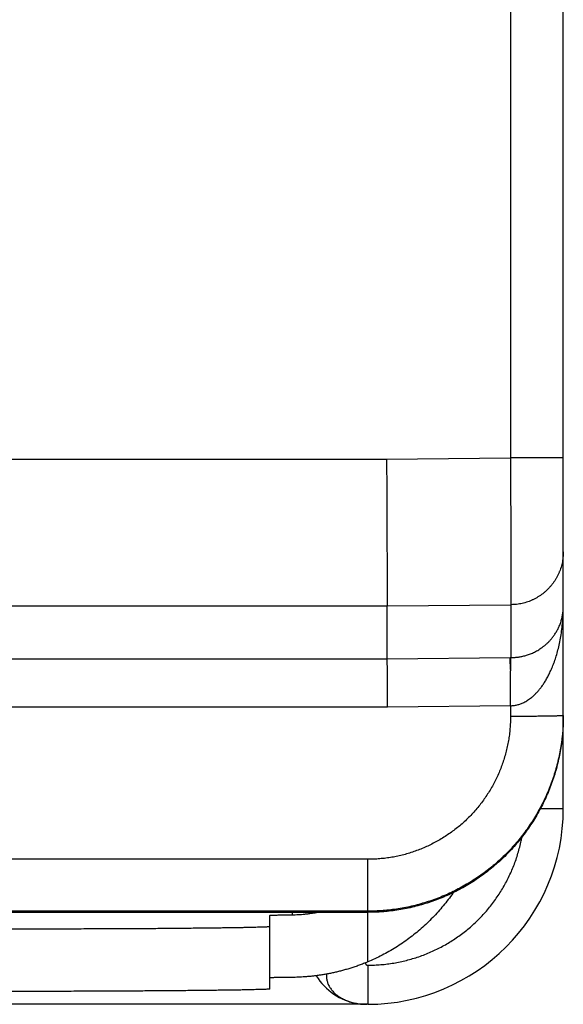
# Model space of a CAD drawing. Header units: inches. Extents: x 0 to 34, y 0 to 22.
# Tile 29 of 46: x 29.416 to 29.972, y 6.89 to 7.897. Entities that reach past the tile are written whole.
import ezdxf

# ---------------------------------------------------------------- set-up
doc = ezdxf.new("R2010")
doc.units = ezdxf.units.IN
doc.header["$LTSCALE"] = 1.87
doc.header["$MEASUREMENT"] = 0
doc.layers.get('0').update_dxf_attribs({"linetype": 'CONTINUOUS'})

msp = doc.modelspace()

# ---------------------------------------------------------------- linework, layer by layer
at = {"color": 7, "linetype": 'CONTINUOUS'}
for p, q in [((29.972, 7.0904), (29.972, 13.6284)), ((29.918, 13.2698), (29.918, 7.4489)), ((29.178, 7.4478), (29.7913, 7.4478)), ((29.7913, 7.4478), (29.918, 7.4489)), ((29.972, 7.4489), (29.918, 7.4489)), ((29.792, 7.2978), (29.9185, 7.2989)), ((29.9185, 7.2989), (29.9185, 7.2448)), ((29.1682, 7.2978), (29.792, 7.2978)), ((29.792, 7.2437), (29.792, 7.2978)), ((29.0941, 7.2437), (29.792, 7.2437)), ((29.792, 7.2437), (29.9176, 7.2448)), ((29.0941, 7.1946), (29.7922, 7.1946)), ((29.7922, 7.1946), (29.918, 7.1957)), ((29.918, 7.1957), (29.918, 7.1846)), ((29.9485, 7.0904), (29.972, 7.0904)), ((29.772, 7.0386), (29.3394, 7.0386)), ((29.772, 6.9337), (29.772, 7.0386)), ((29.772, 6.9855), (29.3735, 6.9855)), ((29.3742, 6.9844), (29.772, 6.9844)), ((29.672, 6.9061), (29.672, 6.9813)), ((29.6948, 6.9844), (29.6948, 6.9819)), ((29.772, 6.8904), (28.372, 6.8904)), ((29.7598, 6.8915), (29.7601, 6.8914)), ((29.7601, 6.8914), (29.7605, 6.8913))]:
    msp.add_line(p, q, dxfattribs=at)
msp.add_lwpolyline([(29.7605, 6.8913), (29.7608, 6.8913), (29.7611, 6.8912), (29.7615, 6.8911), (29.7619, 6.891), (29.7624, 6.891), (29.7629, 6.8909), (29.7634, 6.8908), (29.764, 6.8907), (29.7646, 6.8906), (29.7652, 6.8905), (29.7659, 6.8905), (29.7666, 6.8904), (29.7674, 6.8904), (29.7681, 6.8904), (29.7689, 6.8904)], dxfattribs=at)
for centre, radius, start, end in [((29.772, 7.0904), 0.2, 270, 360), ((29.771, 6.9504), 0.06, 210.8641, 260.958), ((29.771, 6.9504), 0.06, 268.0409, 270.0001)]:
    msp.add_arc(centre, radius, start, end, dxfattribs=at)
for points, knots in [([(29.7913, 7.4478), (29.7914, 7.4457), (29.7914, 7.4415), (29.7914, 7.4352), (29.7914, 7.4289), (29.7915, 7.4227), (29.7915, 7.4165), (29.7915, 7.4104), (29.7915, 7.4043), (29.7916, 7.3984), (29.7916, 7.3925), (29.7916, 7.3867), (29.7916, 7.381), (29.7917, 7.3754), (29.7917, 7.3699), (29.7917, 7.3646), (29.7917, 7.3595), (29.7917, 7.3545), (29.7918, 7.3496), (29.7918, 7.345), (29.7918, 7.3405), (29.7918, 7.3362), (29.7918, 7.3321), (29.7919, 7.3282), (29.7919, 7.3245), (29.7919, 7.321), (29.7919, 7.3178), (29.7919, 7.3147), (29.7919, 7.312), (29.7919, 7.3094), (29.792, 7.3071), (29.792, 7.3051), (29.792, 7.3033), (29.792, 7.3017), (29.792, 7.3004), (29.792, 7.2994), (29.792, 7.2986), (29.792, 7.2981), (29.792, 7.2979), (29.792, 7.2978)], [0, 0, 0, 0, 0.041977, 0.083879, 0.125634, 0.167167, 0.208406, 0.249278, 0.28971, 0.329631, 0.368972, 0.407663, 0.445635, 0.482821, 0.519157, 0.554578, 0.589022, 0.622427, 0.654736, 0.685891, 0.715837, 0.744522, 0.771894, 0.797907, 0.822513, 0.845669, 0.867336, 0.887474, 0.906048, 0.923025, 0.938376, 0.952073, 0.964092, 0.974413, 0.983016, 0.989887, 0.995013, 0.998386, 1, 1, 1, 1]), ([(29.918, 7.4489), (29.918, 7.4468), (29.918, 7.4426), (29.918, 7.4363), (29.9181, 7.43), (29.9181, 7.4238), (29.9181, 7.4176), (29.9181, 7.4115), (29.9181, 7.4054), (29.9182, 7.3994), (29.9182, 7.3935), (29.9182, 7.3877), (29.9182, 7.3821), (29.9182, 7.3765), (29.9182, 7.371), (29.9183, 7.3657), (29.9183, 7.3606), (29.9183, 7.3556), (29.9183, 7.3507), (29.9183, 7.3461), (29.9183, 7.3416), (29.9183, 7.3373), (29.9184, 7.3332), (29.9184, 7.3293), (29.9184, 7.3256), (29.9184, 7.3221), (29.9184, 7.3189), (29.9184, 7.3158), (29.9184, 7.3131), (29.9184, 7.3105), (29.9184, 7.3082), (29.9184, 7.3062), (29.9185, 7.3044), (29.9185, 7.3028), (29.9185, 7.3015), (29.9185, 7.3005), (29.9185, 7.2997), (29.9185, 7.2992), (29.9185, 7.299), (29.9185, 7.2989)], [0, 0, 0, 0, 0.042014, 0.083943, 0.125716, 0.167259, 0.208504, 0.249383, 0.289825, 0.329752, 0.369092, 0.407781, 0.445756, 0.482948, 0.519277, 0.55467, 0.589068, 0.622423, 0.654686, 0.685808, 0.715741, 0.744428, 0.771806, 0.797819, 0.822426, 0.845591, 0.867276, 0.887434, 0.906023, 0.923011, 0.93837, 0.952076, 0.964102, 0.974423, 0.983023, 0.989891, 0.995015, 0.998387, 1, 1, 1, 1]), ([(29.972, 7.3529), (29.972, 7.3519), (29.9719, 7.35), (29.9717, 7.3471), (29.9713, 7.3442), (29.9708, 7.3413), (29.9701, 7.3385), (29.9692, 7.3357), (29.9682, 7.333), (29.9671, 7.3303), (29.9658, 7.3277), (29.9644, 7.3252), (29.9628, 7.3227), (29.9611, 7.3203), (29.9593, 7.3181), (29.9574, 7.3159), (29.9553, 7.3138), (29.9532, 7.3119), (29.9509, 7.31), (29.9486, 7.3083), (29.9461, 7.3068), (29.9436, 7.3053), (29.941, 7.304), (29.9383, 7.3028), (29.9356, 7.3018), (29.9328, 7.3009), (29.93, 7.3002), (29.9272, 7.2996), (29.9243, 7.2992), (29.9214, 7.299), (29.9194, 7.2989), (29.9185, 7.2989)], [0, 0, 0, 0, 0.034479, 0.068959, 0.103439, 0.137919, 0.172399, 0.206879, 0.24136, 0.275841, 0.310322, 0.344804, 0.379285, 0.413767, 0.44825, 0.482732, 0.517215, 0.551698, 0.586182, 0.620666, 0.65515, 0.689634, 0.724118, 0.758603, 0.793088, 0.827573, 0.862058, 0.896544, 0.931029, 0.965514, 1, 1, 1, 1]), ([(29.918, 7.1956), (29.9186, 7.1956), (29.9197, 7.1958), (29.9214, 7.1959), (29.9231, 7.1961), (29.9248, 7.1965), (29.9266, 7.1969), (29.9283, 7.1975), (29.93, 7.1982), (29.9318, 7.199), (29.9337, 7.2), (29.9356, 7.2012), (29.9375, 7.2025), (29.9395, 7.204), (29.9416, 7.2058), (29.9436, 7.2078), (29.9457, 7.21), (29.9479, 7.2126), (29.9501, 7.2154), (29.9523, 7.2186), (29.9545, 7.2222), (29.9567, 7.2262), (29.9588, 7.2306), (29.9609, 7.2354), (29.9629, 7.2407), (29.9649, 7.2465), (29.9666, 7.2527), (29.9682, 7.2594), (29.9695, 7.2664), (29.9706, 7.2738), (29.9714, 7.2814), (29.9719, 7.2891), (29.972, 7.2944), (29.972, 7.297)], [0, 0, 0, 0, 0.013745, 0.027511, 0.041305, 0.05524, 0.069425, 0.083973, 0.09901, 0.114745, 0.131418, 0.149227, 0.168188, 0.188257, 0.209548, 0.232387, 0.257069, 0.283719, 0.312439, 0.343453, 0.376998, 0.413285, 0.452492, 0.494769, 0.540252, 0.588979, 0.640828, 0.695635, 0.753088, 0.812724, 0.874055, 0.936619, 1, 1, 1, 1]), ([(29.9185, 7.2448), (29.919, 7.2448), (29.9201, 7.2448), (29.9218, 7.2449), (29.9235, 7.2451), (29.9252, 7.2453), (29.927, 7.2455), (29.9288, 7.2458), (29.9307, 7.2462), (29.9326, 7.2467), (29.9345, 7.2473), (29.9364, 7.2479), (29.9384, 7.2487), (29.9404, 7.2495), (29.9426, 7.2505), (29.9447, 7.2516), (29.947, 7.2529), (29.9492, 7.2544), (29.9515, 7.256), (29.9537, 7.2578), (29.956, 7.2598), (29.9582, 7.2621), (29.9604, 7.2646), (29.9625, 7.2674), (29.9645, 7.2704), (29.9663, 7.2737), (29.968, 7.2771), (29.9694, 7.2808), (29.9705, 7.2847), (29.9714, 7.2887), (29.9719, 7.2929), (29.972, 7.2956), (29.972, 7.297)], [0, 0, 0, 0, 0.019646, 0.039692, 0.060231, 0.081323, 0.102985, 0.125267, 0.148185, 0.171703, 0.195761, 0.2204, 0.245844, 0.272339, 0.300268, 0.330008, 0.36142, 0.393719, 0.426864, 0.461411, 0.497858, 0.536361, 0.576738, 0.618783, 0.662307, 0.707243, 0.75361, 0.801343, 0.850103, 0.8996, 0.949636, 1, 1, 1, 1]), ([(29.7924, 7.1946), (29.7924, 7.1954), (29.7924, 7.1971), (29.7924, 7.1997), (29.7924, 7.2023), (29.7923, 7.205), (29.7923, 7.2076), (29.7923, 7.2102), (29.7923, 7.2128), (29.7923, 7.2153), (29.7922, 7.2177), (29.7922, 7.2201), (29.7922, 7.2224), (29.7922, 7.2246), (29.7921, 7.2268), (29.7921, 7.2288), (29.7921, 7.2307), (29.7921, 7.2325), (29.7921, 7.2342), (29.7921, 7.2357), (29.7921, 7.2372), (29.792, 7.2385), (29.792, 7.2396), (29.792, 7.2406), (29.792, 7.2415), (29.792, 7.2422), (29.792, 7.2428), (29.792, 7.2432), (29.792, 7.2435), (29.792, 7.2436), (29.792, 7.2437)], [0, 0, 0, 0, 0.051709, 0.1044, 0.157737, 0.211374, 0.26496, 0.318141, 0.37057, 0.421923, 0.471983, 0.520574, 0.567531, 0.612698, 0.655935, 0.69711, 0.736097, 0.772775, 0.807033, 0.838766, 0.867876, 0.894275, 0.917881, 0.938623, 0.956437, 0.971268, 0.983072, 0.991811, 0.997459, 1, 1, 1, 1]), ([(29.9182, 7.2319), (29.9182, 7.2325), (29.9181, 7.2337), (29.918, 7.2354), (29.9179, 7.2369), (29.9178, 7.2383), (29.9177, 7.2396), (29.9176, 7.2408), (29.9176, 7.2418), (29.9176, 7.2426), (29.9176, 7.2433), (29.9176, 7.2439), (29.9176, 7.2443), (29.9176, 7.2446), (29.9176, 7.2447), (29.9176, 7.2448)], [0, 0, 0, 0, 0.140159, 0.270697, 0.391176, 0.501409, 0.601204, 0.690365, 0.768672, 0.835954, 0.891947, 0.936443, 0.969311, 0.99049, 1, 1, 1, 1]), ([(29.9176, 7.2448), (29.9177, 7.2448), (29.9179, 7.2448), (29.9182, 7.2448), (29.9184, 7.2448), (29.9185, 7.2448)], [0, 0, 0, 0, 0.333329, 0.666661, 1, 1, 1, 1]), ([(29.9182, 7.2319), (29.9183, 7.2325), (29.9183, 7.2337), (29.9183, 7.2353), (29.9183, 7.2369), (29.9183, 7.2383), (29.9183, 7.2396), (29.9183, 7.2407), (29.9184, 7.2417), (29.9184, 7.2426), (29.9184, 7.2433), (29.9184, 7.2439), (29.9184, 7.2443), (29.9184, 7.2446), (29.9185, 7.2447), (29.9185, 7.2448)], [0, 0, 0, 0, 0.138864, 0.268628, 0.388841, 0.499129, 0.599151, 0.688596, 0.767189, 0.834692, 0.890899, 0.935642, 0.968789, 0.990249, 1, 1, 1, 1]), ([(29.918, 7.1957), (29.918, 7.1966), (29.918, 7.1984), (29.918, 7.2011), (29.918, 7.2038), (29.918, 7.2065), (29.918, 7.2091), (29.9181, 7.2117), (29.9181, 7.2143), (29.9181, 7.2167), (29.9181, 7.2192), (29.9181, 7.2215), (29.9181, 7.2238), (29.9181, 7.226), (29.9181, 7.228), (29.9181, 7.23), (29.9182, 7.2313), (29.9182, 7.2319)], [0, 0, 0, 0, 0.075369, 0.150398, 0.22491, 0.29868, 0.371486, 0.443107, 0.51333, 0.581946, 0.648748, 0.713536, 0.776108, 0.836241, 0.893721, 0.948356, 1, 1, 1, 1]), ([(29.918, 7.1846), (29.918, 7.1826), (29.9179, 7.1784), (29.9175, 7.1722), (29.9169, 7.166), (29.9159, 7.1599), (29.9148, 7.1538), (29.9133, 7.1478), (29.9116, 7.1418), (29.9097, 7.1359), (29.9075, 7.1301), (29.9051, 7.1244), (29.9024, 7.1188), (29.8995, 7.1133), (29.8963, 7.108), (29.893, 7.1028), (29.8894, 7.0977), (29.8856, 7.0928), (29.8816, 7.0881), (29.8774, 7.0835), (29.873, 7.0791), (29.8685, 7.0749), (29.8637, 7.0709), (29.8588, 7.0672), (29.8538, 7.0636), (29.8486, 7.0602), (29.8432, 7.0571), (29.8377, 7.0542), (29.8321, 7.0515), (29.8264, 7.0491), (29.8206, 7.0469), (29.8148, 7.0449), (29.8088, 7.0432), (29.8028, 7.0418), (29.7967, 7.0406), (29.7906, 7.0397), (29.7844, 7.0391), (29.7782, 7.0387), (29.7741, 7.0386), (29.772, 7.0386)], [0, 0, 0, 0, 0.027103, 0.054187, 0.081255, 0.108306, 0.135343, 0.162368, 0.189388, 0.216408, 0.243431, 0.270461, 0.297503, 0.324551, 0.351596, 0.378628, 0.40565, 0.432666, 0.459681, 0.486696, 0.51371, 0.540725, 0.567736, 0.594744, 0.621754, 0.648773, 0.675805, 0.702838, 0.729862, 0.756871, 0.78387, 0.810863, 0.837857, 0.864855, 0.891863, 0.918883, 0.945914, 0.972954, 1, 1, 1, 1]), ([(29.972, 7.1844), (29.972, 7.1822), (29.9719, 7.1773), (29.9714, 7.1699), (29.9707, 7.162), (29.9696, 7.1542), (29.9682, 7.1465), (29.9665, 7.1388), (29.9645, 7.1312), (29.9622, 7.1237), (29.9597, 7.1163), (29.9568, 7.109), (29.9537, 7.1018), (29.9502, 7.0947), (29.9465, 7.0878), (29.9425, 7.081), (29.9383, 7.0744), (29.9338, 7.0679), (29.9291, 7.0617), (29.9241, 7.0556), (29.9189, 7.0497), (29.9135, 7.0441), (29.9078, 7.0386), (29.9019, 7.0334), (29.8959, 7.0284), (29.8896, 7.0237), (29.8832, 7.0192), (29.8765, 7.015), (29.8698, 7.011), (29.8628, 7.0073), (29.8558, 7.0039), (29.8486, 7.0007), (29.8413, 6.9978), (29.8338, 6.9953), (29.8263, 6.993), (29.8187, 6.991), (29.811, 6.9893), (29.8033, 6.9879), (29.7955, 6.9869), (29.7877, 6.9861), (29.7799, 6.9856), (29.7746, 6.9855), (29.772, 6.9855)], [0, 0, 0, 0, 0.021407, 0.046526, 0.071639, 0.096746, 0.12185, 0.146954, 0.17206, 0.197166, 0.222268, 0.247369, 0.272471, 0.297575, 0.322679, 0.347775, 0.372857, 0.397927, 0.422992, 0.448059, 0.473128, 0.4982, 0.523275, 0.548351, 0.573424, 0.598493, 0.623564, 0.648643, 0.673735, 0.698835, 0.723934, 0.74903, 0.774123, 0.799218, 0.824314, 0.849409, 0.874503, 0.899596, 0.924692, 0.94979, 0.974893, 1, 1, 1, 1]), ([(29.972, 7.1844), (29.972, 7.1818), (29.9719, 7.1765), (29.9714, 7.1685), (29.9706, 7.1606), (29.9695, 7.1527), (29.9681, 7.1449), (29.9664, 7.1371), (29.9644, 7.1295), (29.962, 7.1219), (29.9594, 7.1144), (29.9565, 7.107), (29.9532, 7.0997), (29.9497, 7.0926), (29.9459, 7.0856), (29.9419, 7.0787), (29.9375, 7.0721), (29.9329, 7.0656), (29.9281, 7.0593), (29.923, 7.0532), (29.9177, 7.0473), (29.9121, 7.0416), (29.9063, 7.0361), (29.9003, 7.0309), (29.8941, 7.0259), (29.8877, 7.0212), (29.8811, 7.0167), (29.8744, 7.0125), (29.8675, 7.0086), (29.8604, 7.0049), (29.8532, 7.0015), (29.8459, 6.9985), (29.8385, 6.9957), (29.8309, 6.9932), (29.8233, 6.991), (29.8155, 6.9891), (29.8077, 6.9875), (29.7999, 6.9863), (29.7946, 6.9856), (29.792, 6.9854)], [0, 0, 0, 0, 0.027024, 0.054059, 0.081086, 0.108109, 0.135145, 0.162174, 0.189196, 0.216233, 0.243263, 0.270285, 0.297321, 0.324353, 0.351374, 0.378409, 0.405442, 0.432462, 0.459497, 0.48653, 0.513549, 0.540582, 0.567615, 0.594633, 0.621664, 0.648697, 0.675715, 0.702743, 0.729775, 0.756792, 0.783818, 0.810849, 0.837865, 0.864888, 0.891918, 0.918935, 0.945954, 0.972983, 1, 1, 1, 1]), ([(29.972, 7.1856), (29.972, 7.1855), (29.9718, 7.1855), (29.9716, 7.1855), (29.9712, 7.1854), (29.9707, 7.1854), (29.97, 7.1853), (29.9691, 7.1853), (29.9681, 7.1852), (29.967, 7.1852), (29.9657, 7.1851), (29.9642, 7.1851), (29.9626, 7.185), (29.9609, 7.185), (29.9591, 7.185), (29.9572, 7.1849), (29.9551, 7.1849), (29.9529, 7.1849), (29.9506, 7.1848), (29.9483, 7.1848), (29.9458, 7.1848), (29.9433, 7.1847), (29.9406, 7.1847), (29.938, 7.1847), (29.9352, 7.1847), (29.9324, 7.1847), (29.9296, 7.1847), (29.9267, 7.1846), (29.9238, 7.1846), (29.9209, 7.1846), (29.919, 7.1846), (29.918, 7.1846)], [0, 0, 0, 0, 0.001743, 0.006236, 0.013602, 0.023843, 0.036937, 0.052849, 0.071534, 0.092939, 0.117001, 0.143651, 0.17281, 0.204395, 0.238311, 0.27446, 0.312737, 0.353028, 0.395216, 0.439177, 0.484783, 0.531899, 0.580388, 0.630107, 0.680911, 0.732651, 0.785174, 0.838327, 0.891954, 0.945898, 1, 1, 1, 1]), ([(29.7723, 6.9304), (29.7745, 6.9304), (29.7789, 6.9304), (29.7855, 6.9309), (29.7921, 6.9315), (29.7987, 6.9325), (29.8052, 6.9337), (29.8116, 6.9352), (29.818, 6.937), (29.8243, 6.939), (29.8305, 6.9413), (29.8366, 6.9438), (29.8426, 6.9466), (29.8485, 6.9496), (29.8543, 6.9529), (29.8599, 6.9564), (29.8653, 6.9601), (29.8707, 6.9641), (29.8758, 6.9682), (29.8807, 6.9726), (29.8855, 6.9772), (29.8901, 6.982), (29.8945, 6.9869), (29.8987, 6.9921), (29.9026, 6.9974), (29.9063, 7.0028), (29.9098, 7.0085), (29.9131, 7.0142), (29.9161, 7.0201), (29.9189, 7.0261), (29.9215, 7.0322), (29.9237, 7.0384), (29.9257, 7.0447), (29.9275, 7.0511), (29.9288, 7.0567), (29.9295, 7.0601), (29.9297, 7.0614)], [0, 0, 0, 0, 0.029699, 0.059424, 0.089168, 0.118928, 0.148701, 0.178481, 0.208265, 0.238049, 0.267829, 0.297603, 0.327376, 0.357151, 0.386927, 0.416702, 0.446477, 0.47625, 0.506022, 0.535795, 0.565569, 0.595346, 0.625122, 0.654895, 0.684665, 0.714436, 0.744213, 0.773991, 0.803767, 0.833539, 0.863311, 0.893087, 0.922869, 0.952655, 0.982441, 1, 1, 1, 1]), ([(29.8594, 7.0045), (29.8593, 7.0043), (29.8576, 7.0019), (29.8543, 6.9974), (29.8493, 6.991), (29.844, 6.9849), (29.8385, 6.979), (29.8328, 6.9733), (29.8268, 6.9678), (29.8206, 6.9626), (29.8142, 6.9576), (29.8076, 6.9529), (29.8008, 6.9485), (29.7938, 6.9443), (29.7867, 6.9405), (29.7794, 6.9369), (29.7745, 6.9347), (29.772, 6.9337)], [0, 0, 0, 0, 0.005088, 0.076162, 0.147221, 0.218285, 0.289357, 0.360409, 0.431486, 0.50254, 0.57361, 0.644678, 0.715734, 0.786811, 0.857863, 0.928938, 1, 1, 1, 1]), ([(29.672, 6.9813), (29.672, 6.9813), (29.6722, 6.9813), (29.6725, 6.9814), (29.673, 6.9814), (29.6737, 6.9815), (29.6747, 6.9815), (29.6758, 6.9816), (29.6772, 6.9816), (29.6787, 6.9816), (29.6805, 6.9817), (29.6824, 6.9817), (29.6846, 6.9817), (29.6869, 6.9818), (29.6894, 6.9818), (29.6921, 6.9818), (29.6939, 6.9819), (29.6948, 6.9819)], [0, 0, 0, 0, 0.004942, 0.018907, 0.042021, 0.074281, 0.115607, 0.165923, 0.225141, 0.293093, 0.369699, 0.454743, 0.548066, 0.649499, 0.758752, 0.875696, 1, 1, 1, 1]), ([(29.6948, 6.9819), (29.6959, 6.9819), (29.6979, 6.9819), (29.7011, 6.9821), (29.7043, 6.9823), (29.7077, 6.9826), (29.7111, 6.983), (29.7147, 6.9835), (29.7175, 6.9839), (29.7192, 6.9842), (29.7197, 6.9843)], [0, 0, 0, 0, 0.121572, 0.248086, 0.379018, 0.514107, 0.652843, 0.794864, 0.940023, 1, 1, 1, 1]), ([(29.792, 6.9854), (29.7898, 6.9851), (29.7853, 6.9848), (29.7787, 6.9844), (29.7742, 6.9844), (29.772, 6.9844)], [0, 0, 0, 0, 0.333334, 0.666667, 1, 1, 1, 1]), ([(29.372, 6.9675), (29.3756, 6.9675), (29.3829, 6.9675), (29.3939, 6.9675), (29.4048, 6.9675), (29.4157, 6.9675), (29.4265, 6.9675), (29.4372, 6.9676), (29.4478, 6.9676), (29.4584, 6.9676), (29.4688, 6.9676), (29.4791, 6.9677), (29.4893, 6.9677), (29.4993, 6.9678), (29.5091, 6.9678), (29.5188, 6.9678), (29.5282, 6.9679), (29.5375, 6.9679), (29.5465, 6.968), (29.5553, 6.968), (29.5638, 6.9681), (29.5721, 6.9682), (29.5801, 6.9682), (29.5879, 6.9683), (29.5953, 6.9684), (29.6025, 6.9684), (29.6093, 6.9685), (29.6159, 6.9686), (29.6221, 6.9687), (29.628, 6.9688), (29.6335, 6.9688), (29.6387, 6.9689), (29.6435, 6.969), (29.648, 6.9691), (29.6521, 6.9692), (29.6558, 6.9693), (29.6591, 6.9694), (29.6621, 6.9695), (29.6647, 6.9695), (29.6669, 6.9696), (29.6687, 6.9697), (29.67, 6.9698), (29.6711, 6.9699), (29.6716, 6.97), (29.672, 6.97), (29.672, 6.9701)], [0, 0, 0, 0, 0.036515, 0.072983, 0.10935, 0.145576, 0.181602, 0.217392, 0.252885, 0.288048, 0.322819, 0.357167, 0.391032, 0.42438, 0.457158, 0.489329, 0.520846, 0.551668, 0.581756, 0.611064, 0.639561, 0.667199, 0.693953, 0.719776, 0.744644, 0.768513, 0.791362, 0.813151, 0.833858, 0.853451, 0.871906, 0.889198, 0.905303, 0.920202, 0.933872, 0.946298, 0.957459, 0.967346, 0.975942, 0.983238, 0.989222, 0.99389, 0.997235, 0.999261, 1, 1, 1, 1]), ([(29.772, 6.9337), (29.7705, 6.9331), (29.7677, 6.9319), (29.7633, 6.9303), (29.759, 6.9287), (29.7548, 6.9273), (29.7505, 6.9261), (29.7464, 6.9249), (29.7422, 6.9238), (29.7381, 6.9229), (29.7341, 6.922), (29.7301, 6.9212), (29.7262, 6.9205), (29.7223, 6.92), (29.7186, 6.9194), (29.7149, 6.919), (29.7113, 6.9187), (29.7077, 6.9184), (29.7043, 6.9182), (29.7011, 6.918), (29.6979, 6.9179), (29.6958, 6.9179), (29.6948, 6.9179)], [0, 0, 0, 0, 0.059414, 0.117887, 0.175399, 0.23202, 0.287714, 0.342523, 0.39645, 0.449453, 0.501575, 0.552745, 0.602951, 0.65216, 0.700275, 0.747276, 0.793049, 0.837507, 0.88056, 0.922054, 0.961915, 1, 1, 1, 1]), ([(29.7695, 6.9327), (29.7695, 6.9326), (29.7696, 6.9325), (29.7696, 6.9323), (29.7697, 6.932), (29.7699, 6.9317), (29.77, 6.9314), (29.7702, 6.9312), (29.7703, 6.9311), (29.7705, 6.9309), (29.7707, 6.9308), (29.7709, 6.9307), (29.7711, 6.9306), (29.7713, 6.9305), (29.7715, 6.9304), (29.7718, 6.9304), (29.7721, 6.9304), (29.7722, 6.9304), (29.7723, 6.9304)], [0, 0, 0, 0, 0.041078, 0.104432, 0.165711, 0.282733, 0.339075, 0.394392, 0.449096, 0.503655, 0.558586, 0.614436, 0.671774, 0.731168, 0.793174, 0.85832, 0.927108, 1, 1, 1, 1]), ([(29.7723, 6.9304), (29.7723, 6.929), (29.7723, 6.9264), (29.7723, 6.9226), (29.7723, 6.9188), (29.7723, 6.9151), (29.7723, 6.9116), (29.7723, 6.9082), (29.7723, 6.9055), (29.7723, 6.9035), (29.7722, 6.9021), (29.7722, 6.9007), (29.7722, 6.8995), (29.7722, 6.8983), (29.7722, 6.8971), (29.7722, 6.8961), (29.7722, 6.8951), (29.7721, 6.8942), (29.7721, 6.8934), (29.7721, 6.8928), (29.7721, 6.8924), (29.7721, 6.8921), (29.7721, 6.8918), (29.7721, 6.8916), (29.7721, 6.8913), (29.7721, 6.8911), (29.7721, 6.891), (29.772, 6.8908), (29.772, 6.8907), (29.772, 6.8906), (29.772, 6.8905), (29.772, 6.8905), (29.772, 6.8904), (29.772, 6.8904), (29.772, 6.8904), (29.772, 6.8904), (29.772, 6.8904), (29.772, 6.8904), (29.772, 6.8904), (29.772, 6.8904), (29.772, 6.8904), (29.772, 6.8904), (29.772, 6.8904)], [0, 0, 0, 0, 0.097997, 0.19505, 0.290223, 0.382604, 0.471298, 0.555457, 0.634263, 0.671423, 0.706966, 0.740803, 0.772856, 0.80305, 0.83131, 0.857564, 0.881753, 0.903821, 0.923713, 0.941376, 0.94936, 0.956773, 0.963611, 0.969869, 0.975544, 0.980631, 0.985127, 0.989029, 0.992337, 0.99505, 0.996183, 0.997166, 0.998001, 0.998688, 0.998975, 0.999226, 0.99944, 0.999618, 0.99976, 0.999819, 0.999869, 1, 1, 1, 1]), ([(29.6948, 6.9179), (29.6939, 6.9179), (29.6921, 6.9178), (29.6894, 6.9178), (29.6869, 6.9178), (29.6846, 6.9177), (29.6824, 6.9177), (29.6805, 6.9177), (29.6787, 6.9176), (29.6772, 6.9176), (29.6758, 6.9176), (29.6747, 6.9175), (29.6737, 6.9175), (29.673, 6.9174), (29.6725, 6.9174), (29.6722, 6.9174), (29.672, 6.9173), (29.672, 6.9173)], [0, 0, 0, 0, 0.124304, 0.241248, 0.350501, 0.451934, 0.545257, 0.630301, 0.706907, 0.774859, 0.834077, 0.884393, 0.925719, 0.957979, 0.981093, 0.995058, 1, 1, 1, 1]), ([(29.7299, 6.9212), (29.7299, 6.9209), (29.7298, 6.9199), (29.7298, 6.9184), (29.73, 6.9167), (29.7303, 6.9149), (29.7308, 6.9132), (29.7313, 6.9115), (29.7321, 6.9099), (29.7329, 6.9082), (29.7339, 6.9067), (29.7351, 6.9051), (29.7363, 6.9036), (29.7377, 6.9022), (29.7392, 6.9008), (29.7408, 6.8996), (29.7425, 6.8983), (29.7443, 6.8972), (29.7462, 6.8961), (29.7482, 6.8951), (29.7503, 6.8942), (29.7524, 6.8934), (29.7547, 6.8927), (29.757, 6.892), (29.7587, 6.8916), (29.7597, 6.8915), (29.7598, 6.8914)], [0, 0, 0, 0, 0.022424, 0.060299, 0.098226, 0.136333, 0.174747, 0.213572, 0.252876, 0.292734, 0.333261, 0.374563, 0.416706, 0.459734, 0.503579, 0.548113, 0.593221, 0.639071, 0.685967, 0.734212, 0.783962, 0.834916, 0.886659, 0.93878, 0.990997, 1, 1, 1, 1]), ([(29.672, 6.9061), (29.672, 6.9061), (29.6716, 6.906), (29.6711, 6.9059), (29.67, 6.9058), (29.6687, 6.9057), (29.6669, 6.9056), (29.6647, 6.9055), (29.6621, 6.9055), (29.6591, 6.9054), (29.6558, 6.9053), (29.6521, 6.9052), (29.648, 6.9051), (29.6435, 6.905), (29.6387, 6.9049), (29.6335, 6.9048), (29.628, 6.9048), (29.6221, 6.9047), (29.6159, 6.9046), (29.6093, 6.9045), (29.6025, 6.9044), (29.5953, 6.9044), (29.5879, 6.9043), (29.5801, 6.9042), (29.5721, 6.9042), (29.5638, 6.9041), (29.5553, 6.9041), (29.5465, 6.904), (29.5375, 6.9039), (29.5282, 6.9039), (29.5188, 6.9038), (29.5091, 6.9038), (29.4993, 6.9038), (29.4893, 6.9037), (29.4791, 6.9037), (29.4688, 6.9036), (29.4584, 6.9036), (29.4478, 6.9036), (29.4372, 6.9036), (29.4265, 6.9035), (29.4157, 6.9035), (29.4048, 6.9035), (29.3939, 6.9035), (29.3829, 6.9035), (29.3756, 6.9035), (29.372, 6.9035)], [0, 0, 0, 0, 0.000739, 0.002765, 0.00611, 0.010778, 0.016762, 0.024058, 0.032654, 0.042541, 0.053702, 0.066128, 0.079798, 0.094697, 0.110802, 0.128094, 0.146549, 0.166142, 0.186849, 0.208638, 0.231487, 0.255356, 0.280224, 0.306047, 0.332801, 0.360439, 0.388936, 0.418244, 0.448332, 0.479154, 0.510671, 0.542842, 0.57562, 0.608968, 0.642833, 0.677181, 0.711952, 0.747115, 0.782608, 0.818398, 0.854424, 0.89065, 0.927017, 0.963485, 1, 1, 1, 1])]:
    msp.add_open_spline(points, degree=3, knots=knots, dxfattribs=at)
for points in [[(29.972, 7.1856), (29.972, 7.1852), (29.972, 7.1848), (29.972, 7.1844)], [(29.7598, 6.8914), (29.7602, 6.8913), (29.7606, 6.8913), (29.761, 6.8912)]]:
    msp.add_open_spline(points, degree=3, dxfattribs=at)

doc.saveas('drawing.dxf')
